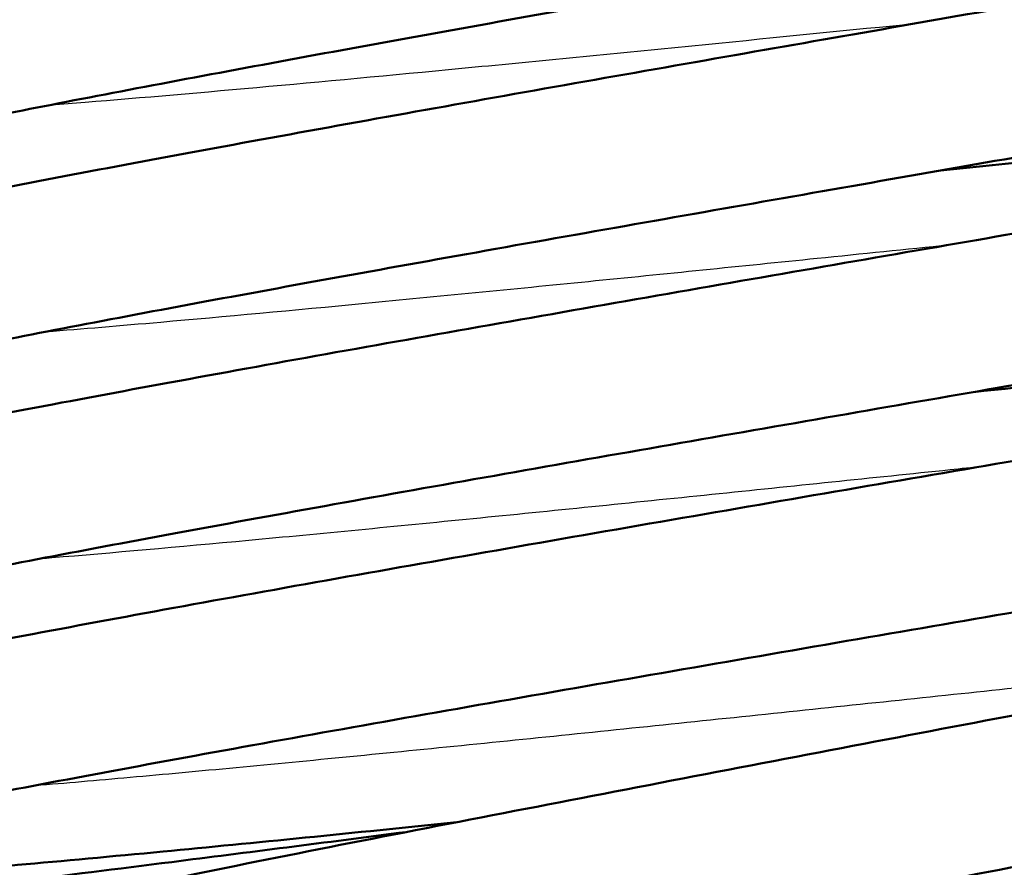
# Model space of a CAD drawing. Header units: millimetres. Extents: x 155 to 950, y -844 to 1327.
# Tile 34 of 58: x 684.38 to 690.97, y 164.63 to 170.31. Entities that reach past the tile are written whole.
import ezdxf

# ---------------------------------------------------------------- set-up
doc = ezdxf.new("R2010")
doc.units = ezdxf.units.MM
doc.header["$LTSCALE"] = 0.75
doc.layers.add('Visible', color=7, linetype='Continuous', lineweight=50)
doc.layers.add('Visible Narrow', color=7, linetype='Continuous', lineweight=25)

msp = doc.modelspace()

# ---------------------------------------------------------------- linework, layer by layer
at = {"layer": 'Visible'}
for points, knots in [([(690.0854070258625, 172.2599613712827, 21.69988795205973), (690.427498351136, 172.2945213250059, 21.80566764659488), (690.7607052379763, 172.3281042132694, 21.94117250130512), (691.6701690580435, 172.4189203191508, 22.40828457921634), (692.220242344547, 172.4727458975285, 22.81549349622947), (693.1564613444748, 172.5592613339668, 23.77582094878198), (693.5525561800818, 172.5928378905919, 24.34229405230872), (694.1519565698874, 172.633318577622, 25.56611821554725), (694.3175420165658, 172.6491804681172, 26.2443320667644), (694.535570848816, 172.6242030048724, 27.0061896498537), (694.5674679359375, 172.6199595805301, 27.10675755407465), (694.631757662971, 172.6019613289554, 27.23891038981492), (694.6533619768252, 172.5949471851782, 27.27663506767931), (694.6983698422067, 172.5761563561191, 27.34114953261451), (694.7212363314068, 172.5650829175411, 27.36894059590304), (694.7818404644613, 172.5289518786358, 27.43297564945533), (694.8213139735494, 172.4987584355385, 27.46592516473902), (694.8897163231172, 172.4260616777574, 27.52050669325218), (694.919722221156, 172.3834431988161, 27.54345416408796), (694.9670645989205, 172.2867113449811, 27.58718563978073), (694.9836837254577, 172.2307474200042, 27.60816967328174), (694.9971351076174, 172.1169821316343, 27.65025660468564), (694.9937777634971, 172.0577416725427, 27.67184868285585), (694.9685026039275, 171.9471444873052, 27.71937840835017), (694.9461860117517, 171.8944049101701, 27.74596758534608), (694.8920682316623, 171.8062662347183, 27.80882567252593), (694.8601035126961, 171.7694922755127, 27.84606601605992), (694.8026406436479, 171.7159502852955, 27.92944231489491), (694.7765888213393, 171.6970317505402, 27.97527581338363), (694.7279170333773, 171.6655651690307, 28.08038454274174), (694.7059639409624, 171.65412820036, 28.14110454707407), (694.6505334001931, 171.627427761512, 28.3168251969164), (694.622129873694, 171.6168719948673, 28.43444582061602), (694.5084637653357, 171.5771963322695, 28.90340008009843), (694.4193559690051, 171.5543045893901, 29.25568939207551), (694.1204984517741, 171.4832923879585, 30.1134167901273), (693.8786428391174, 171.4325747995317, 30.61190466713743), (693.180766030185, 171.2950034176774, 31.67430619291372), (692.6702482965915, 171.2000341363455, 32.21873288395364), (691.5467185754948, 170.9962093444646, 33.05915470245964), (690.9274469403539, 170.8859254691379, 33.37920413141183), (689.6400222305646, 170.6574675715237, 33.79304265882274), (688.9554025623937, 170.5363460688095, 33.89310964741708), (687.6100224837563, 170.2962614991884, 33.86493532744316), (686.9317865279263, 170.1741634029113, 33.73689839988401), (685.6688677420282, 169.9419802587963, 33.27238618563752), (685.0677415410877, 169.8288496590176, 32.93002211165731), (684.021744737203, 169.6238439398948, 32.07845141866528), (683.5627234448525, 169.529151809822, 31.55824585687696), (682.8540319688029, 169.3699114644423, 30.41495796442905), (682.5864595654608, 169.3001448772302, 29.77676979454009), (682.4163270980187, 169.2436424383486, 28.90147117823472), (682.3882758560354, 169.2316872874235, 28.68006177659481), (682.388275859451, 169.2316872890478, 28.45946936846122)], [3.070388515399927, 3.070388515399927, 3.070388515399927, 3.070388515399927, 3.177607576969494, 3.177607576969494, 3.378318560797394, 3.378318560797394, 3.580794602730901, 3.580794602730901, 3.787317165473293, 3.787317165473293, 3.818645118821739, 3.818645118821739, 3.83173487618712, 3.83173487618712, 3.842907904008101, 3.842907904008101, 3.860319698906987, 3.860319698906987, 3.877037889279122, 3.877037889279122, 3.895190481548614, 3.895190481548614, 3.913651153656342, 3.913651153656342, 3.932091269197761, 3.932091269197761, 3.949960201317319, 3.949960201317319, 3.966454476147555, 3.966454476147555, 3.985968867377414, 3.985968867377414, 4.022308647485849, 4.022308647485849, 4.131217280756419, 4.131217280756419, 4.29563068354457, 4.29563068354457, 4.51477815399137, 4.51477815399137, 4.720972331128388, 4.720972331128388, 4.926217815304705, 4.926217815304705, 5.131049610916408, 5.131049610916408, 5.335873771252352, 5.335873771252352, 5.540339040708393, 5.540339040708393, 5.742227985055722, 5.742227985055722, 5.808379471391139, 5.808379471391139, 5.808379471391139, 5.808379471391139]), ([(684.3359637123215, 169.1910605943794, 22.72964497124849), (683.8155031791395, 169.1485745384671, 23.1866158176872), (683.3630192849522, 169.1167252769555, 23.7341998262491), (682.6432385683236, 169.0811233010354, 24.94492719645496), (682.3879155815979, 169.0744142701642, 25.62642848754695), (682.124993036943, 169.1000630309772, 26.52477585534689), (682.0677268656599, 169.10567804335, 26.74030317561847), (681.9459939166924, 169.1467171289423, 27.02925696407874), (681.9019675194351, 169.1645601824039, 27.11398105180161), (681.8239390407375, 169.2148192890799, 27.23084192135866), (681.7938084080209, 169.2379962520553, 27.27029663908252), (681.7240489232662, 169.3071626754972, 27.35706368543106), (681.6854254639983, 169.3598945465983, 27.40176725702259), (681.632893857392, 169.4747653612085, 27.48043869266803), (681.6168916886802, 169.5371618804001, 27.51608861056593), (681.608706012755, 169.6619224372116, 27.58820479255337), (681.6166845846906, 169.7256851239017, 27.62562037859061), (681.651406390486, 169.8397575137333, 27.70793505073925), (681.6783522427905, 169.8911843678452, 27.75413175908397), (681.736438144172, 169.9734764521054, 27.85810664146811), (681.767541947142, 170.0053017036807, 27.91691993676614), (681.828143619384, 170.0582571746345, 28.05182612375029), (681.8572802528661, 170.0778423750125, 28.12974674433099), (681.9290217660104, 170.1214791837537, 28.34720016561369), (681.9671700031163, 170.1388819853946, 28.48999963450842), (682.1217879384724, 170.2039337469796, 29.05918389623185), (682.2487150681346, 170.2414342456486, 29.48625551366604), (682.6181440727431, 170.339934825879, 30.37676401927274), (682.8723653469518, 170.3996794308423, 30.83922556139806), (683.6096505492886, 170.5602655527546, 31.86299832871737), (684.1548991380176, 170.6698356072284, 32.39593616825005), (685.3380555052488, 170.8969936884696, 33.1990185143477), (685.9829819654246, 171.0165460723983, 33.49440529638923), (687.306301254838, 171.2572067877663, 33.84793630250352), (688.0013243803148, 171.3814230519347, 33.91390731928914), (689.3527494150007, 171.6216303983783, 33.81527531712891), (690.0269575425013, 171.740819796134, 33.65115576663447), (691.2677030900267, 171.9616361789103, 33.11867179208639), (691.8508696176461, 172.0662411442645, 32.74418532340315), (692.8483597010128, 172.2496457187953, 31.83865899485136), (693.2773178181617, 172.3311386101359, 31.29691896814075), (693.9205295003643, 172.4619264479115, 30.1237209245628), (694.156141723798, 172.5172417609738, 29.47625775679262), (694.2569133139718, 172.5476768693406, 28.68885843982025), (694.267336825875, 172.551417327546, 28.56075494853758), (694.2673368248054, 172.5514173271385, 28.4332794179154)], [15.09336947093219, 15.09336947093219, 15.09336947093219, 15.09336947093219, 15.30146888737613, 15.30146888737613, 15.51606218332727, 15.51606218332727, 15.58238394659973, 15.58238394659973, 15.61092928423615, 15.61092928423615, 15.62715424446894, 15.62715424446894, 15.65024977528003, 15.65024977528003, 15.67179689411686, 15.67179689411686, 15.69355064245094, 15.69355064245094, 15.71526462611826, 15.71526462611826, 15.73697996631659, 15.73697996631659, 15.76239091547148, 15.76239091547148, 15.80691086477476, 15.80691086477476, 15.94040727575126, 15.94040727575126, 16.09764562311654, 16.09764562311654, 16.32194878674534, 16.32194878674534, 16.53201423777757, 16.53201423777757, 16.73916193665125, 16.73916193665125, 16.94485799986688, 16.94485799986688, 17.1495975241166, 17.1495975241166, 17.35274787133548, 17.35274787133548, 17.55289621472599, 17.55289621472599, 17.59106929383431, 17.59106929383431, 17.59106929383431, 17.59106929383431]), ([(690.3193580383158, 170.7780184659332, 21.38838826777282), (690.7412953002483, 170.8215020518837, 21.51418240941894), (691.1515031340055, 170.8637046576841, 21.68313300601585), (692.1551071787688, 170.9658839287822, 22.22304482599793), (692.7258497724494, 171.0228466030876, 22.66309289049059), (693.6902255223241, 171.1138888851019, 23.69231338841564), (694.0945538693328, 171.148968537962, 24.29534257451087), (694.6987038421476, 171.1907994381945, 25.59276762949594), (694.84275921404, 171.2122589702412, 26.31268941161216), (695.0801591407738, 171.178500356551, 27.08712764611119), (695.1100132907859, 171.1735277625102, 27.17078836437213), (695.1819016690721, 171.151441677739, 27.30580425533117), (695.2209798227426, 171.1366380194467, 27.36048212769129), (695.3024586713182, 171.0892185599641, 27.44661983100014), (695.3444541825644, 171.0574285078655, 27.4809232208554), (695.4141584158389, 170.9825668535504, 27.53542844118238), (695.4436376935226, 170.9403021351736, 27.55762559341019), (695.4904605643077, 170.8440350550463, 27.60024130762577), (695.5069162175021, 170.7881073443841, 27.62081082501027), (695.5200781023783, 170.6745446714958, 27.66209008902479), (695.5166141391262, 170.6154725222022, 27.68327881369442), (695.4912122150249, 170.5051896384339, 27.72998984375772), (695.4688714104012, 170.4525927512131, 27.75614885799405), (695.414743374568, 170.364723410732, 27.81813201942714), (695.3827862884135, 170.3280546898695, 27.85491561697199), (695.3255861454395, 170.2749169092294, 27.93728913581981), (695.2997658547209, 170.2562049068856, 27.98249982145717), (695.2519476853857, 170.225339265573, 28.08571298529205), (695.2305406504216, 170.2141796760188, 28.1450963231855), (695.1772633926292, 170.1884733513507, 28.31549478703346), (695.1503682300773, 170.1784231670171, 28.42905459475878), (695.0440028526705, 170.1410477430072, 28.88193828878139), (694.9633933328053, 170.1203321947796, 29.22262046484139), (694.694756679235, 170.0561811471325, 30.05562630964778), (694.4793884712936, 170.0108398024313, 30.5425024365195), (693.818111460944, 169.8802482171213, 31.65793739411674), (693.301933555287, 169.7846850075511, 32.26058244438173), (692.1529565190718, 169.577826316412, 33.20052362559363), (691.5158922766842, 169.4654036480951, 33.56544742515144), (690.182205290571, 169.2311638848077, 34.05811712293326), (689.4689194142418, 169.1063899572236, 34.19426455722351), (688.0555514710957, 168.8573508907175, 34.2265236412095), (687.3372041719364, 168.7298434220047, 34.1230846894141), (685.9894088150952, 168.4860604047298, 33.69333938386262), (685.3424843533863, 168.3665971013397, 33.36127973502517), (684.2060465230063, 168.1489528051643, 32.51522147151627), (683.7009592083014, 168.0477820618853, 31.9908593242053), (682.90181392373, 167.8752946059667, 30.82241582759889), (682.5921643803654, 167.8000324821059, 30.16310239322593), (682.3417086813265, 167.7254273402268, 29.18252365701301), (682.2885267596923, 167.7053591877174, 28.87927506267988), (682.278401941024, 167.7008625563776, 28.54750786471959), (682.2779562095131, 167.7006530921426, 28.5199553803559), (682.2779562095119, 167.7006530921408, 28.49239273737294)], [7.132113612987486, 7.132113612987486, 7.132113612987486, 7.132113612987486, 7.264035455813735, 7.264035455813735, 7.475370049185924, 7.475370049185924, 7.68804532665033, 7.68804532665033, 7.90491083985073, 7.90491083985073, 7.931258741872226, 7.931258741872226, 7.951275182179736, 7.951275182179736, 7.96956853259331, 7.96956853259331, 7.986046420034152, 7.986046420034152, 8.004134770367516, 8.004134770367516, 8.022510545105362, 8.022510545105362, 8.040864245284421, 8.040864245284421, 8.05862633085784, 8.05862633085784, 8.074912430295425, 8.074912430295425, 8.093985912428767, 8.093985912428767, 8.129024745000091, 8.129024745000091, 8.233997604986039, 8.233997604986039, 8.392304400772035, 8.392304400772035, 8.624981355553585, 8.624981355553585, 8.84194707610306, 8.84194707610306, 9.057263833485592, 9.057263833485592, 9.27259809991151, 9.27259809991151, 9.487914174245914, 9.487914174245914, 9.702622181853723, 9.702622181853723, 9.915731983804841, 9.915731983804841, 10.00706360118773, 10.00706360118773, 10.01531761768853, 10.01531761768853, 10.01531761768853, 10.01531761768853]), ([(684.2997473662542, 167.6714766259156, 22.53595567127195), (684.0901573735, 167.6539546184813, 22.72249861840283), (683.8920704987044, 167.638152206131, 22.92161566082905), (683.2196300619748, 167.5877775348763, 23.68689154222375), (682.8178518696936, 167.5642626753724, 24.33020608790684), (682.3717653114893, 167.5536436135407, 25.35901752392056), (682.2477084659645, 167.553905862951, 25.72070458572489), (682.0712702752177, 167.5647408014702, 26.32054957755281), (682.0112456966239, 167.5695548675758, 26.55821893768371), (681.8837549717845, 167.6001632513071, 26.93553232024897), (681.8209222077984, 167.6166667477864, 27.08293948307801), (681.7057667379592, 167.6919538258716, 27.25536456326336), (681.6686809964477, 167.7219556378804, 27.30235923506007), (681.596007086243, 167.8030772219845, 27.39178620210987), (681.5610861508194, 167.8576865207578, 27.43392767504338), (681.5155441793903, 167.9750298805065, 27.51024074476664), (681.5033825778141, 168.0384865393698, 27.54580000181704), (681.5027327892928, 168.1631359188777, 27.6189317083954), (681.5144765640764, 168.2256941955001, 27.65749437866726), (681.5547428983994, 168.3354094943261, 27.74322781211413), (681.5834057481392, 168.383613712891, 27.79175082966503), (681.6423929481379, 168.4597500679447, 27.90052891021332), (681.6727587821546, 168.4885627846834, 27.96175148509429), (681.7330248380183, 168.5381482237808, 28.10491931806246), (681.7620615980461, 168.5565640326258, 28.18899316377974), (681.8382680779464, 168.6005549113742, 28.4358591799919), (681.8800965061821, 168.6184263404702, 28.60206965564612), (682.0556925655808, 168.6876730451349, 29.26394667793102), (682.21096479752, 168.7312120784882, 29.75823024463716), (682.628507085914, 168.8364617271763, 30.69148986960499), (682.8867643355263, 168.8951695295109, 31.1361317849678), (683.6465737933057, 169.0569618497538, 32.15971619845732), (684.2173136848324, 169.1697401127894, 32.70351495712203), (685.4572448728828, 169.4044714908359, 33.52646399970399), (686.1354811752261, 169.528643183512, 33.82909508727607), (687.5265371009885, 169.7786819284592, 34.18667488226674), (688.2569009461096, 169.9077784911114, 34.24913160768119), (689.6759404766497, 170.1572571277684, 34.13282935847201), (690.3832938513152, 170.2809521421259, 33.95373666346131), (691.6814964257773, 170.5094189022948, 33.3821784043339), (692.290059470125, 170.6173194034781, 32.98379136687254), (693.330029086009, 170.8061552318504, 32.02347451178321), (693.7763528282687, 170.8898117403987, 31.44993283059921), (694.4436169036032, 171.023469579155, 30.20982875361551), (694.6869553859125, 171.0798371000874, 29.525996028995), (694.7845923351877, 171.1090832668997, 28.70591827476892), (694.7939501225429, 171.1123967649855, 28.58126501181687), (694.7939501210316, 171.1123967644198, 28.45717575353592)], [10.85008277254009, 10.85008277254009, 10.85008277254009, 10.85008277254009, 10.93390106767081, 10.93390106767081, 11.1560770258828, 11.1560770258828, 11.27032387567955, 11.27032387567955, 11.34368183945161, 11.34368183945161, 11.39015731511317, 11.39015731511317, 11.40985842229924, 11.40985842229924, 11.43243432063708, 11.43243432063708, 11.45401779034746, 11.45401779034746, 11.47579043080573, 11.47579043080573, 11.49750128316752, 11.49750128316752, 11.51937714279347, 11.51937714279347, 11.54641852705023, 11.54641852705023, 11.59800087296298, 11.59800087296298, 11.75289836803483, 11.75289836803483, 11.90634375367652, 11.90634375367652, 12.13839687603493, 12.13839687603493, 12.35831675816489, 12.35831675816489, 12.57576140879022, 12.57576140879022, 12.79196351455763, 12.79196351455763, 13.00678173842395, 13.00678173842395, 13.22038664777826, 13.22038664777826, 13.43114803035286, 13.43114803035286, 13.46830281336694, 13.46830281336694, 13.46830281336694, 13.46830281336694]), ([(690.5455322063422, 169.2950051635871, 21.07514664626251), (691.0129359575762, 169.3440301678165, 21.20909159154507), (691.4674737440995, 169.391666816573, 21.39354538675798), (692.5409711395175, 169.5030770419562, 21.9716704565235), (693.1390925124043, 169.5640602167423, 22.4330628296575), (694.1503670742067, 169.6620937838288, 23.51268969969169), (694.5743223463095, 169.7001611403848, 24.14593118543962), (695.2052324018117, 169.7464281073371, 25.50596823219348), (695.3596174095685, 169.7674964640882, 26.25755764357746), (695.595231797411, 169.7378905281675, 27.08012065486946), (695.6272118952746, 169.7333445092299, 27.17661841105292), (695.7063815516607, 169.7091833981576, 27.32600663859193), (695.7484545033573, 169.6931973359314, 27.38369233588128), (695.8323280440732, 169.6425677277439, 27.46934514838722), (695.8731945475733, 169.6105328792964, 27.50193202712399), (695.9413956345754, 169.5353105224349, 27.5545515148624), (695.970322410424, 169.4925522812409, 27.57624965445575), (696.0158019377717, 169.3955536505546, 27.61801954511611), (696.0314352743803, 169.3394029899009, 27.63824635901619), (696.0429358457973, 169.2258121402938, 27.67895630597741), (696.0386373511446, 169.1669382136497, 27.699912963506), (696.0117883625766, 169.0573477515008, 27.74629588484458), (695.9888170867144, 169.0052471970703, 27.77235790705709), (695.9339320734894, 168.9186611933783, 27.83425206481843), (695.9018663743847, 168.8827435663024, 27.87101829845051), (695.8450008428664, 168.8310102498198, 27.95314765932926), (695.8195547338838, 168.812904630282, 27.99807048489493), (695.7724487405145, 168.7829942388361, 28.10073873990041), (695.7514629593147, 168.7722271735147, 28.1598916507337), (695.6995277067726, 168.7475208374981, 28.32933051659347), (695.6735707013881, 168.7379410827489, 28.44209576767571), (695.5713726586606, 168.7023863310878, 28.8918521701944), (695.4951469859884, 168.6829289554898, 29.23032613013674), (695.241169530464, 168.622575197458, 30.05975372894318), (695.0382173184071, 168.5800444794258, 30.54590635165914), (694.3904351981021, 168.4526664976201, 31.71216730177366), (693.8634152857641, 168.3558479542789, 32.36251841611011), (692.6819390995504, 168.1450238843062, 33.38168603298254), (692.0251978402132, 168.0301945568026, 33.78151098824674), (690.6412209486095, 167.7894776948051, 34.335900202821), (689.8964493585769, 167.6605111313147, 34.49882580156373), (688.4154780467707, 167.4023755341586, 34.57239080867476), (687.6600742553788, 167.2698397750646, 34.48428976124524), (686.2366334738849, 167.0156753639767, 34.07204070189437), (685.5500514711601, 166.8907178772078, 33.74286183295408), (684.3344433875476, 166.6618963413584, 32.8889213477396), (683.7894765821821, 166.5549907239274, 32.35295562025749), (682.9170292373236, 166.3717281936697, 31.14984049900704), (682.5739863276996, 166.2917490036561, 30.46724240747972), (682.2697296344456, 166.2066583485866, 29.42216329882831), (682.1988709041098, 166.1825411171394, 29.08010151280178), (682.1702389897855, 166.1708941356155, 28.66597084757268), (682.1674688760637, 166.1696263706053, 28.59594919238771), (682.1674688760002, 166.1696263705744, 28.52597301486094)], [11.39275306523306, 11.39275306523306, 11.39275306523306, 11.39275306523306, 11.53850319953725, 11.53850319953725, 11.76005862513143, 11.76005862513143, 11.98326076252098, 11.98326076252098, 12.2100475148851, 12.2100475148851, 12.24010711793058, 12.24010711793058, 12.26128382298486, 12.26128382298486, 12.27914694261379, 12.27914694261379, 12.29559233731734, 12.29559233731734, 12.31364282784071, 12.31364282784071, 12.33195605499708, 12.33195605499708, 12.35024075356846, 12.35024075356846, 12.3678814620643, 12.3678814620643, 12.38398942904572, 12.38398942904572, 12.40293704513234, 12.40293704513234, 12.43766948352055, 12.43766948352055, 12.5417140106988, 12.5417140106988, 12.69853104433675, 12.69853104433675, 12.94376006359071, 12.94376006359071, 13.17087962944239, 13.17087962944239, 13.39681807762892, 13.39681807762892, 13.62240921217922, 13.62240921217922, 13.84789005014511, 13.84789005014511, 14.07333592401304, 14.07333592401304, 14.29711293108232, 14.29711293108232, 14.40087257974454, 14.40087257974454, 14.42169771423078, 14.42169771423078, 14.42169771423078, 14.42169771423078]), ([(684.260752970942, 166.1515040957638, 22.34480169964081), (683.9560554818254, 166.1255078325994, 22.62037732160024), (683.6743945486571, 166.1029922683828, 22.92204069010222), (682.9429571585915, 166.0499984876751, 23.85430127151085), (682.5605974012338, 166.0295624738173, 24.55193528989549), (682.1464787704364, 166.0257198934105, 25.65891967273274), (682.0365763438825, 166.0276242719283, 26.04965722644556), (681.8888168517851, 166.045812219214, 26.58299142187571), (681.8487844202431, 166.0519218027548, 26.72679939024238), (681.7605418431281, 166.0764120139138, 26.97156822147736), (681.7148861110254, 166.0913615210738, 27.07566795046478), (681.626355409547, 166.1419911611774, 27.22231827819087), (681.5898040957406, 166.1674509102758, 27.27296816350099), (681.5125042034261, 166.2412450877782, 27.37195117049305), (681.472085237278, 166.2943792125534, 27.41921725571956), (681.4175818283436, 166.4099126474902, 27.50094585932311), (681.4008164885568, 166.4721159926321, 27.53741272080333), (681.3911689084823, 166.5970405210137, 27.61106876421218), (681.3984978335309, 166.6611568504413, 27.64922792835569), (681.4322494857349, 166.7759834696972, 27.73297329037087), (681.4588554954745, 166.8278137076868, 27.77987371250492), (681.5164077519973, 166.9106816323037, 27.88525586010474), (681.5472999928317, 166.9426935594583, 27.94478354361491), (681.6072451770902, 166.9957174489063, 28.08104476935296), (681.6359158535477, 167.0151990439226, 28.15960581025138), (681.7059672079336, 167.0582929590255, 28.3779649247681), (681.7427931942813, 167.0752345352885, 28.52102371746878), (681.8898320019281, 167.1377001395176, 29.09159186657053), (682.0065173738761, 167.172208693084, 29.52055455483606), (682.3672654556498, 167.2690901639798, 30.47846411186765), (682.6340096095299, 167.331342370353, 31.0030663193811), (683.4157986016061, 167.4996756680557, 32.16304408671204), (684.0000321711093, 167.6154024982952, 32.7697990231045), (685.2766072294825, 167.856639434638, 33.69299635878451), (685.9749045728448, 167.9840006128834, 34.03894528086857), (687.4181350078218, 168.2420107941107, 34.47299803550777), (688.1812541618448, 168.3759868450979, 34.5694360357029), (689.6728159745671, 168.6360484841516, 34.50750964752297), (690.420862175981, 168.7655867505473, 34.35006906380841), (691.8050829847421, 169.0062937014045, 33.80674194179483), (692.45985466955, 169.1207141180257, 33.4150628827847), (693.5913899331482, 169.3223698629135, 32.45266886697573), (694.0838862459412, 169.4124255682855, 31.87008564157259), (694.8380727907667, 169.5581768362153, 30.59734252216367), (695.1179968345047, 169.6180882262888, 29.89075510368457), (695.2920907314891, 169.6639122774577, 28.93895440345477), (695.3207448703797, 169.6733217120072, 28.70881967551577), (695.3207448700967, 169.6733217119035, 28.47896706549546)], [6.407573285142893, 6.407573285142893, 6.407573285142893, 6.407573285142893, 6.530268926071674, 6.530268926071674, 6.763414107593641, 6.763414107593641, 6.884843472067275, 6.884843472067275, 6.929530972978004, 6.929530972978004, 6.963245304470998, 6.963245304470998, 6.983118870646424, 6.983118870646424, 7.006945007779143, 7.006945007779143, 7.028614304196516, 7.028614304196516, 7.050547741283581, 7.050547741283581, 7.072436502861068, 7.072436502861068, 7.09431562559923, 7.09431562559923, 7.119844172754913, 7.119844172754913, 7.164315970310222, 7.164315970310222, 7.297597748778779, 7.297597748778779, 7.472764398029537, 7.472764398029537, 7.72027619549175, 7.72027619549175, 7.950898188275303, 7.950898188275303, 8.178980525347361, 8.178980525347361, 8.40549704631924, 8.40549704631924, 8.630897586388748, 8.630897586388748, 8.855220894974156, 8.855220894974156, 9.076871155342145, 9.076871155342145, 9.145823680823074, 9.145823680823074, 9.145823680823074, 9.145823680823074]), ([(690.7639432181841, 167.8109195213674, 20.76078880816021), (691.1486053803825, 167.8519025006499, 20.86626461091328), (691.5246395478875, 167.8919682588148, 21.0039757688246), (692.5810522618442, 168.00397575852, 21.4966213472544), (693.2331819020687, 168.0723585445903, 21.9426200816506), (694.3511763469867, 168.1852574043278, 23.00871828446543), (694.830272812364, 168.2310868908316, 23.64312908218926), (695.5635911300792, 168.2923492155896, 25.021918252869), (695.8081458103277, 168.3096427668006, 25.78476229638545), (696.0359336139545, 168.3051558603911, 26.78353279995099), (696.0756430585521, 168.3094890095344, 27.02407626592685), (696.1990771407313, 168.2771760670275, 27.28879675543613), (696.2274899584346, 168.2683128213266, 27.33745320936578), (696.2804706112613, 168.2446228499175, 27.40644211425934), (696.3022871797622, 168.2333438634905, 27.43064602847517), (696.3600163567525, 168.1971577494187, 27.48712993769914), (696.397093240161, 168.1674857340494, 27.51629349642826), (696.4628097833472, 168.0958189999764, 27.56632479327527), (696.4920827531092, 168.0529998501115, 27.58789450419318), (696.537977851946, 167.9561435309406, 27.62919697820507), (696.5538102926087, 167.900253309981, 27.64910496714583), (696.5658433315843, 167.7870025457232, 27.68916197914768), (696.5618607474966, 167.7282079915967, 27.70977500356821), (696.5356140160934, 167.6185926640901, 27.75536423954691), (696.5129351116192, 167.5663821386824, 27.78095781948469), (696.4583821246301, 167.4793883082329, 27.84183110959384), (696.4263336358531, 167.4431687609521, 27.87804668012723), (696.3695056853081, 167.3911394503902, 27.95910252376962), (696.344088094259, 167.3729509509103, 28.00344066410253), (696.2975660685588, 167.3432662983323, 28.1041077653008), (696.276972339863, 167.332625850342, 28.16173772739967), (696.2266535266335, 167.3085258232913, 28.32548496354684), (696.2018314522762, 167.2992906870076, 28.43404954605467), (696.1055336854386, 167.2654917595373, 28.867185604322), (696.0364829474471, 167.2478769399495, 29.1936024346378), (695.6666555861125, 167.1594341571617, 30.49244682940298), (695.1923465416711, 167.0674191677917, 31.43755850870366), (694.0434355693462, 166.8581214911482, 32.85586800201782), (693.4172858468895, 166.7479490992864, 33.40609762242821), (692.063459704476, 166.5129162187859, 34.23661117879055), (691.3229271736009, 166.3856955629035, 34.53679478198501), (689.8071165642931, 166.1249288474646, 34.87530191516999), (689.0122184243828, 165.987986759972, 34.9182641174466), (687.4722490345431, 165.7195807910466, 34.74530863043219), (686.7071681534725, 165.5846140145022, 34.52767990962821), (685.3046103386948, 165.3312299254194, 33.86302836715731), (684.6490404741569, 165.2095092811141, 33.4071332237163), (683.5350496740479, 164.993010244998, 32.32054767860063), (683.061110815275, 164.8951602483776, 31.67589517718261), (682.3662865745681, 164.7362025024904, 30.2909926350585), (682.1134501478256, 164.6617493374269, 29.52922885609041), (682.0597164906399, 164.639867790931, 28.69045721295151), (682.0572532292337, 164.6387436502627, 28.6225385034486), (682.057253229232, 164.6387436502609, 28.55467283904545)], [15.85191151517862, 15.85191151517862, 15.85191151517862, 15.85191151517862, 15.97141453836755, 15.97141453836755, 16.20321307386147, 16.20321307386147, 16.43609731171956, 16.43609731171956, 16.67207462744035, 16.67207462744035, 16.74342530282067, 16.74342530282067, 16.76023433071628, 16.76023433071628, 16.77047131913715, 16.77047131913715, 16.78678479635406, 16.78678479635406, 16.80327699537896, 16.80327699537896, 16.82124355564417, 16.82124355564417, 16.83949520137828, 16.83949520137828, 16.85771890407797, 16.85771890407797, 16.87530659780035, 16.87530659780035, 16.89126866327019, 16.89126866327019, 16.90974699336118, 16.90974699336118, 16.94316602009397, 16.94316602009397, 17.04324614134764, 17.04324614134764, 17.34917489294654, 17.34917489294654, 17.59441429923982, 17.59441429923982, 17.83084434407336, 17.83084434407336, 18.06688031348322, 18.06688031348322, 18.302661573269, 18.302661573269, 18.53866630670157, 18.53866630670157, 18.774006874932, 18.774006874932, 19.00593528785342, 19.00593528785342, 19.02623962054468, 19.02623962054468, 19.02623962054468, 19.02623962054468]), ([(687.3056076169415, 164.9302673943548, 20.45677608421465), (686.6158022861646, 164.8590611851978, 20.64284333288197), (685.9466181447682, 164.791873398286, 20.93206940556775), (684.6553085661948, 164.6684588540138, 21.72973755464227), (684.0324190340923, 164.6130468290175, 22.27232228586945), (683.0007215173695, 164.5331978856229, 23.51415231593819), (682.5812775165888, 164.5077734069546, 24.22959981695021), (682.1245168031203, 164.4968224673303, 25.36764751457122), (682.0003097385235, 164.497167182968, 25.76687149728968), (681.8172446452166, 164.5105778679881, 26.43934538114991), (681.7555828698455, 164.5127759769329, 26.71642785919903), (681.6153220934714, 164.5609786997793, 27.06116365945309), (681.5725003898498, 164.5785876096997, 27.14604280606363), (681.4959905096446, 164.6282278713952, 27.26413559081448), (681.4661535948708, 164.6513124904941, 27.30437122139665), (681.3967603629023, 164.7205302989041, 27.39325225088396), (681.3581834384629, 164.7735663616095, 27.43922685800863), (681.3060579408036, 164.8890883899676, 27.52014576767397), (681.2903745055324, 164.9517878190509, 27.5568297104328), (681.2830137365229, 165.0769671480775, 27.63118034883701), (681.2915357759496, 165.1408321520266, 27.66983372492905), (681.3271532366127, 165.2545107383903, 27.75490573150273), (681.3544184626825, 165.3054199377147, 27.80266349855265), (681.4124621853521, 165.3863908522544, 27.90981691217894), (681.4431706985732, 165.4173721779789, 27.9702909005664), (681.5026452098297, 165.4688781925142, 28.10898503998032), (681.5309398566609, 165.4877447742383, 28.18906704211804), (681.60115849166, 165.530265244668, 28.41494881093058), (681.638131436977, 165.5469717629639, 28.56404882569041), (681.7869199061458, 165.6091978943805, 29.15850335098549), (681.9067309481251, 165.6442299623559, 29.60496474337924), (682.2787821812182, 165.742782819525, 30.60430299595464), (682.5549764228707, 165.8065007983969, 31.1527048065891), (683.365460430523, 165.9790708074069, 32.36405555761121), (683.9708265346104, 166.0978412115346, 32.99803142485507), (685.2979613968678, 166.3464042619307, 33.9682548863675), (686.0267944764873, 166.4781980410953, 34.33376859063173), (687.5333271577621, 166.7452329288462, 34.79468710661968), (688.3298290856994, 166.8838954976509, 34.89955407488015), (689.8893247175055, 167.1534360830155, 34.84318207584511), (690.6727127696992, 167.2878742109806, 34.68275697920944), (692.1247366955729, 167.5379081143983, 34.12246131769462), (692.8126622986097, 167.6568460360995, 33.71604234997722), (694.0019556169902, 167.8662288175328, 32.71538874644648), (694.5202564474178, 167.9596567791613, 32.1093529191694), (695.318001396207, 168.1110749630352, 30.7820220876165), (695.6151233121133, 168.1729823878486, 30.04361321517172), (695.8109237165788, 168.2225494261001, 29.03360360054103), (695.8451480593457, 168.23328664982, 28.77800758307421), (695.847035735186, 168.2339587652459, 28.51603740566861), (695.8470588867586, 168.2339671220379, 28.5097363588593), (695.8470588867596, 168.2339671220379, 28.50343232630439)], [1.409984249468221, 1.409984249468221, 1.409984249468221, 1.409984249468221, 1.624831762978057, 1.624831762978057, 1.866830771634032, 1.866830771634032, 2.109767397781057, 2.109767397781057, 2.234731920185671, 2.234731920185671, 2.318889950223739, 2.318889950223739, 2.34731763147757, 2.34731763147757, 2.363653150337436, 2.363653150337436, 2.387011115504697, 2.387011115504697, 2.408763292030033, 2.408763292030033, 2.430745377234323, 2.430745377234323, 2.452678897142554, 2.452678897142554, 2.47463899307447, 2.47463899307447, 2.500515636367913, 2.500515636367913, 2.546739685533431, 2.546739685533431, 2.68529865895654, 2.68529865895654, 2.868007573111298, 2.868007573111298, 3.125597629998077, 3.125597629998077, 3.366802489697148, 3.366802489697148, 3.604977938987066, 3.604977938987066, 3.841888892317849, 3.841888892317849, 4.077877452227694, 4.077877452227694, 4.312379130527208, 4.312379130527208, 4.544677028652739, 4.544677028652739, 4.621381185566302, 4.621381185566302, 4.62327038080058, 4.62327038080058, 4.62327038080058, 4.62327038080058]), ([(690.0488236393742, 163.0439141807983, 20.16586847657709), (689.2911100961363, 162.9770833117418, 20.10558685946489), (688.5159462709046, 162.9096198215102, 20.16230985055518), (686.9841682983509, 162.7781537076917, 20.51510811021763), (686.2120558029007, 162.7142700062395, 20.8315464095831), (684.8205285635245, 162.6122286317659, 21.68647815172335), (684.1844655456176, 162.5717178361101, 22.23747039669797), (683.1306511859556, 162.5182045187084, 23.49902347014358), (682.6989978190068, 162.5064917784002, 24.22297794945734), (682.2158346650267, 162.5197765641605, 25.38639110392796), (682.0810112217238, 162.5285158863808, 25.8025303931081), (681.8711137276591, 162.5634913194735, 26.51027391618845), (681.7905475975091, 162.573883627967, 26.80839849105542), (681.6326348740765, 162.665065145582, 27.15806652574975), (681.5916072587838, 162.6936584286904, 27.23609925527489), (681.5241412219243, 162.760787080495, 27.35555800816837), (681.4973523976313, 162.7932330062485, 27.40106933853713), (681.436159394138, 162.8912427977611, 27.51406723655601), (681.4078854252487, 162.9668068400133, 27.57837260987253), (681.3895665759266, 163.1127688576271, 27.69975988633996), (681.395602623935, 163.1840887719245, 27.75852866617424), (681.4299785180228, 163.3109545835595, 27.8862050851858), (681.4585303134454, 163.3669450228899, 27.95707749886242), (681.5209398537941, 163.4584429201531, 28.11561022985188), (681.5549433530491, 163.4933845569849, 28.20510295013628), (681.6304174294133, 163.5604040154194, 28.42925721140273), (681.6700677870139, 163.5861829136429, 28.56730952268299), (681.8010856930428, 163.6632378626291, 29.04395573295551), (681.8902600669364, 163.6992663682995, 29.38642274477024), (682.3249649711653, 163.8576138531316, 30.72422897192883), (682.8346780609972, 163.98894356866, 31.68947640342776), (684.0828109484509, 164.2753931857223, 33.17440185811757), (684.7879649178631, 164.4268842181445, 33.75991262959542), (686.2664630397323, 164.7285726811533, 34.58963752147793), (687.0471674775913, 164.8803358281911, 34.87091167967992), (688.6339094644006, 165.1878016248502, 35.15784980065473), (689.460633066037, 165.346674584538, 35.1676292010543), (691.0485956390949, 165.649306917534, 34.9192250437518), (691.8309740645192, 165.7962843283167, 34.65896281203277), (693.2476875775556, 166.0705687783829, 33.9068693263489), (693.9014824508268, 166.2003923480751, 33.40681365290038), (695.0001409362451, 166.4255394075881, 32.23468955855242), (695.4594211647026, 166.5235996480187, 31.54591801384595), (695.9410803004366, 166.6413806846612, 30.45453716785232), (696.0689869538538, 166.67561721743, 30.08651799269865), (696.2366722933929, 166.7259641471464, 29.40659585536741), (696.2908861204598, 166.7458076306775, 29.0947931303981), (696.3097416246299, 166.7538787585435, 28.72692347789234), (696.3112991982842, 166.7546106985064, 28.67220037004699), (696.3112991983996, 166.754610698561, 28.61747066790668)], [111.3674259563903, 111.3674259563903, 111.3674259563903, 111.3674259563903, 111.5959933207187, 111.5959933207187, 111.8406367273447, 111.8406367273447, 112.0869008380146, 112.0869008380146, 112.3340345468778, 112.3340345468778, 112.4648476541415, 112.4648476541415, 112.5557467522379, 112.5557467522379, 112.5831550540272, 112.5831550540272, 112.6015675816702, 112.6015675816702, 112.631639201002, 112.631639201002, 112.6587845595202, 112.6587845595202, 112.6866120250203, 112.6866120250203, 112.7168013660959, 112.7168013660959, 112.7603614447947, 112.7603614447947, 112.8668897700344, 112.8668897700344, 113.185024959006, 113.185024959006, 113.4551417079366, 113.4551417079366, 113.7016364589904, 113.7016364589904, 113.9476005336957, 113.9476005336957, 114.1922915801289, 114.1922915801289, 114.4357765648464, 114.4357765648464, 114.6789593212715, 114.6789593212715, 114.7953988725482, 114.7953988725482, 114.8895899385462, 114.8895899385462, 114.9059311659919, 114.9059311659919, 114.9059311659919, 114.9059311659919]), ([(697.0669665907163, 166.2136662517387, 27.75701927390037), (697.0507435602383, 166.1555733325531, 27.79921736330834), (697.0244840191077, 166.1030051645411, 27.8466405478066), (696.9679649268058, 166.019834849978, 27.95257645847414), (696.9378407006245, 165.9879173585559, 28.01193824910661), (696.8794570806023, 165.9350040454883, 28.14777690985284), (696.8515860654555, 165.915545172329, 28.22607594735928), (696.7838992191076, 165.8726492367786, 28.44322566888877), (696.7486880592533, 165.8558656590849, 28.58530878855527), (696.6090474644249, 165.7941705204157, 29.15205008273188), (696.5004905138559, 165.7606046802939, 29.57853390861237), (696.1510112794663, 165.6623157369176, 30.57897135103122), (695.8803895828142, 165.5967832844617, 31.14694076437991), (695.0734651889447, 165.4186018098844, 32.41372557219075), (694.4634925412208, 165.294710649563, 33.08478060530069), (693.1159093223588, 165.0270187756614, 34.11636987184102), (692.3729987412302, 164.8831530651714, 34.50901941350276), (690.8330167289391, 164.5913856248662, 35.0160173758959), (690.0176450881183, 164.4364641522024, 35.14151199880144), (688.4142993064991, 164.1283021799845, 35.11778014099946), (687.6052512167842, 163.9716857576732, 34.97001603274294), (686.1014049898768, 163.6770662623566, 34.42358466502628), (685.3871688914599, 163.5313573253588, 34.01964417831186), (684.1457256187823, 163.2660063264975, 33.01361597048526), (683.5994389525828, 163.1429828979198, 32.40017349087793), (682.7635854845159, 162.936775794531, 31.05065828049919), (682.449904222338, 162.8433901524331, 30.29977581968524), (682.2485137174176, 162.7650879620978, 29.2612833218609), (682.2153410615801, 162.7480166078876, 28.99206201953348), (682.2153410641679, 162.7480166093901, 28.72378777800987)], [0, 0, 0, 0, 0.0220834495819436, 0.0220834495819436, 0.0438186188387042, 0.0438186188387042, 0.0691945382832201, 0.0691945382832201, 0.1132578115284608, 0.1132578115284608, 0.24527728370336, 0.24527728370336, 0.4325389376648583, 0.4325389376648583, 0.6990236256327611, 0.6990236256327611, 0.9479644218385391, 0.9479644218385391, 1.193224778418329, 1.193224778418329, 1.437823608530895, 1.437823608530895, 1.681307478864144, 1.681307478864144, 1.923757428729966, 1.923757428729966, 2.161529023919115, 2.161529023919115, 2.241977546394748, 2.241977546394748, 2.241977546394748, 2.241977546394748]), ([(686.9682672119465, 164.8645295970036, -35.47138977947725), (686.4275341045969, 164.7948210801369, -35.36081493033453), (685.8971050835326, 164.726863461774, -35.1890265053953), (684.6697695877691, 164.5718042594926, -34.6305462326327), (683.987697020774, 164.487643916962, -34.17337634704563), (682.8167048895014, 164.3502200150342, -33.07612042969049), (682.3137610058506, 164.2953260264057, -32.42146434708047), (681.5409361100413, 164.2237326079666, -30.99811315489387), (681.2831671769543, 164.2039000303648, -30.21016021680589), (681.0265736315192, 164.2142859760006, -29.17667808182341), (680.9756706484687, 164.2108324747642, -28.9248040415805), (680.8390952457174, 164.2566799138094, -28.65004671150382), (680.8081170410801, 164.2690925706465, -28.59899163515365), (680.7515514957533, 164.300414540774, -28.52317221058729), (680.7276470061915, 164.3158109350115, -28.49510682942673), (680.6646411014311, 164.365313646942, -28.42705891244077), (680.6253813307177, 164.4060042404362, -28.39056907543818), (680.5629092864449, 164.4997680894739, -28.32693640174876), (680.5385856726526, 164.5534334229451, -28.29860985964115), (680.5094653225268, 164.6672078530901, -28.24295800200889), (680.5050540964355, 164.7288499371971, -28.21501465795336), (680.5172637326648, 164.8463816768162, -28.15552995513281), (680.5341147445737, 164.9036562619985, -28.12317149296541), (680.5804900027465, 165.0016788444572, -28.04907647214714), (680.6101201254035, 165.0436028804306, -28.00617131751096), (680.6668289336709, 165.1074311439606, -27.91024604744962), (680.6940766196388, 165.1307894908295, -27.85679716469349), (680.7463619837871, 165.1704133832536, -27.7330121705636), (680.7705561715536, 165.1849654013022, -27.66090284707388), (680.8325007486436, 165.2193322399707, -27.45041626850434), (680.8647610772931, 165.2329893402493, -27.3090747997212), (680.9954930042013, 165.2849268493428, -26.74568477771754), (681.1012097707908, 165.3158225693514, -26.32289612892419), (681.3004756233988, 165.3694567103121, -25.74953844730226), (681.3626872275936, 165.3855621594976, -25.58741331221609), (681.4301302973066, 165.402465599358, -25.42741744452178)], [1.354756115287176, 1.354756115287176, 1.354756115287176, 1.354756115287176, 1.520701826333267, 1.520701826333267, 1.761949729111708, 1.761949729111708, 2.003886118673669, 2.003886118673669, 2.248311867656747, 2.248311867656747, 2.323359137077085, 2.323359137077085, 2.34138268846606, 2.34138268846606, 2.353252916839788, 2.353252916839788, 2.372919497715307, 2.372919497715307, 2.392071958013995, 2.392071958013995, 2.411907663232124, 2.411907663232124, 2.431759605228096, 2.431759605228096, 2.451308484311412, 2.451308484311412, 2.470285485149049, 2.470285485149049, 2.493336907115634, 2.493336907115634, 2.53691170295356, 2.53691170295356, 2.667542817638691, 2.667542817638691, 2.719720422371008, 2.719720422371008, 2.719720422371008, 2.719720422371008])]:
    msp.add_open_spline(points, degree=3, knots=knots, dxfattribs=at)
at = {"layer": 'Visible Narrow'}
for points, knots in [([(684.5906195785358, 169.7353260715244, 23.13276457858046), (684.6647047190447, 169.7410297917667, 23.06642596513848), (684.7404598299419, 169.7469825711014, 23.00194176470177), (685.1945391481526, 169.7833298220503, 22.63476878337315), (685.6088356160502, 169.8191270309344, 22.37636138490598), (686.4882248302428, 169.8987501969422, 21.9678618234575), (686.9532656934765, 169.9425691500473, 21.81779613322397), (687.9065836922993, 170.0344754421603, 21.63547432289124), (688.3948040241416, 170.0825549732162, 21.60323118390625), (689.3654092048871, 170.1789498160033, 21.65900953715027), (689.8477357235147, 170.2272569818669, 21.74702968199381), (690.3342462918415, 170.2757976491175, 21.89954896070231), (690.3557321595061, 170.2779409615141, 21.90642008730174), (690.3771794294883, 170.2800799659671, 21.91341433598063)], [-0.6734788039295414, -0.6734788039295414, -0.6734788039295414, -0.6734788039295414, -0.671875, -0.671875, -0.6640625, -0.6640625, -0.65625, -0.65625, -0.6484375, -0.6484375, -0.640625, -0.640625, -0.6402633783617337, -0.6402633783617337, -0.6402633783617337, -0.6402633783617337]), ([(684.5578541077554, 168.2161071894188, 22.93489175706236), (684.7972068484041, 168.2351040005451, 22.71779717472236), (685.0533714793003, 168.2566062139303, 22.51915127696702), (685.7499919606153, 168.3175437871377, 22.06098056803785), (686.211177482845, 168.3601443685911, 21.83290890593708), (687.1756554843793, 168.4522559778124, 21.49578524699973), (687.678890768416, 168.5017592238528, 21.38675549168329), (688.6975708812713, 168.6035685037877, 21.29476386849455), (689.2129547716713, 168.6558661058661, 21.31180956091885), (690.0189758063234, 168.7379675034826, 21.43894541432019), (690.3156065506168, 168.7682515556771, 21.50829409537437), (690.6058775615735, 168.7978338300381, 21.59885099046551)], [-0.4736964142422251, -0.4736964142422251, -0.4736964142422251, -0.4736964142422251, -0.46875, -0.46875, -0.4609375, -0.4609375, -0.453125, -0.453125, -0.4453125, -0.4453125, -0.4406830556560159, -0.4406830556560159, -0.4406830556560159, -0.4406830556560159]), ([(684.5221941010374, 166.6965007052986, 22.73990870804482), (684.5462161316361, 166.698458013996, 22.71782537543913), (684.5704033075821, 166.7004399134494, 22.6959209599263), (684.9949833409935, 166.7354209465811, 22.31715123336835), (685.4391515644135, 166.7749516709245, 22.00923304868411), (686.3892838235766, 166.8636520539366, 21.51045628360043), (686.8951917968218, 166.9128141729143, 21.31962957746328), (687.9388182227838, 167.0167000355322, 21.06696652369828), (688.4764745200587, 167.0714152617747, 21.00514737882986), (689.5515877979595, 167.1819804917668, 21.01472664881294), (690.0889802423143, 167.2378215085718, 21.08612650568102), (690.682730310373, 167.2995080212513, 21.24119437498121), (690.754932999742, 167.3070091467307, 21.26138593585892), (690.8267810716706, 167.3144716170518, 21.28281458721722)], [-0.2739128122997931, -0.2739128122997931, -0.2739128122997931, -0.2739128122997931, -0.2734375, -0.2734375, -0.265625, -0.265625, -0.2578125, -0.2578125, -0.25, -0.25, -0.2421875, -0.2421875, -0.2411005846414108, -0.2411005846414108, -0.2411005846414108, -0.2411005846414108]), ([(684.483672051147, 165.1765204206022, 22.54808966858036), (684.6846706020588, 165.193282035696, 22.36087972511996), (684.8968356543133, 165.211705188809, 22.18563047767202), (685.573049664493, 165.2723422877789, 21.69224986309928), (686.0681745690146, 165.3192612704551, 21.41669092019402), (687.1109259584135, 165.4215436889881, 20.99427383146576), (687.6584906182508, 165.476898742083, 20.84744303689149), (688.7735918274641, 165.5915983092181, 20.69179188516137), (689.3410617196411, 165.650933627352, 20.68298291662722), (690.4621266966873, 165.7688830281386, 20.80442907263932), (691.015654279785, 165.8274876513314, 20.93467888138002), (692.0756993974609, 165.9392913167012, 21.32694720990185), (692.5821526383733, 165.9924812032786, 21.58894396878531), (693.0784463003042, 166.0437292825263, 21.92876295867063), (693.1068625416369, 166.0466602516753, 21.94853605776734), (693.1351312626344, 166.049572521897, 21.96852374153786)], [-0.0741289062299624, -0.0741289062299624, -0.0741289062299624, -0.0741289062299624, -0.0703125, -0.0703125, -0.0625, -0.0625, -0.0546875, -0.0546875, -0.046875, -0.046875, -0.0390625, -0.0390625, -0.03125, -0.03125, -0.0307729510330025, -0.0307729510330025, -0.0307729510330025, -0.0307729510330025])]:
    msp.add_open_spline(points, degree=3, knots=knots, dxfattribs=at)

doc.saveas('drawing.dxf')
